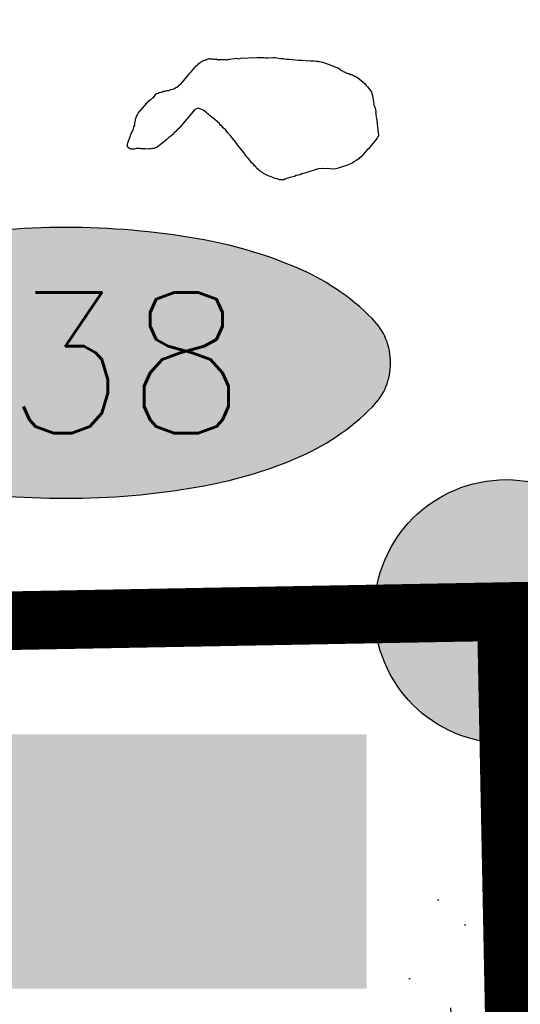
# Model space of a CAD drawing. Header units: feet. Extents: x 30669 to 99318, y 4696 to 26220.
# Tile 67 of 128: x 82530 to 82701, y 17276 to 17612. Entities that reach past the tile are written whole.
import ezdxf
from ezdxf.enums import TextEntityAlignment as Align

# ---------------------------------------------------------------- set-up
doc = ezdxf.new("R2010")
doc.units = ezdxf.units.FT
doc.header["$LTSCALE"] = 600
doc.header["$MEASUREMENT"] = 0
doc.linetypes.add('2_DASH2', pattern=[1.2500000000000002, 1, -0.05, 0.05, -0.05, 0.05, -0.05])
doc.linetypes.add('AERO102', pattern=[0.39999999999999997, 0.2, -0.05, 0, -0.05, 0, -0.05, 0, -0.05])
doc.layers.get('0').update_dxf_attribs({"linetype": 'CONTINUOUS'})
for name, color, linetype in [('ELIST-H', 2, 'CONTINUOUS'), ('ELRP-AirportBoundary', 4, '2_DASH2'), ('ELTWR', 2, 'CONTINUOUS'), ('EMASK', 155, 'CONTINUOUS'), ('ESRGOV', 2, 'CONTINUOUS')]:
    doc.layers.add(name, color=color, linetype=linetype)
doc.styles.add('L80', font='simplex', dxfattribs={"height": 48})

# ---------------------------------------------------------------- blocks, each defined once
blk = doc.blocks.new('Ovalid')
at = {"layer": 'EMASK'}
h = blk.add_hatch(color=256, dxfattribs=at)
edge = h.paths.add_edge_path()
edge.add_arc((0.1493179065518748, 0), 0.0354820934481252, 0, 44.83083950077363)
edge.add_arc((0.0787616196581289, -0.0701408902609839), 0.1349704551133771, 44.83083950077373, 67.38013505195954)
edge.add_arc((0.0313269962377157, -0.1839839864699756), 0.2583004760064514, 67.38013505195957, 80.20784530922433)
edge.add_arc((-1e-16, -0.3654961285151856), 0.4424961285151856, 80.2078453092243, 89.99999999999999)
edge.add_arc((-1e-16, -0.365496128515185), 0.4424961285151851, 89.99999999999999, 99.79215469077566)
edge.add_arc((-0.0313269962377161, -0.1839839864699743), 0.25830047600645, 99.79215469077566, 112.6198649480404)
edge.add_arc((-0.0787616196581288, -0.0701408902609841), 0.1349704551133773, 112.6198649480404, 135.1691604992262)
edge.add_arc((-0.1493179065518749, 0), 0.0354820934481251, 135.1691604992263, 180.0000000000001)
edge.add_arc((-0.1493179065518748, 0), 0.0354820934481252, 180, 224.8308395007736)
edge.add_arc((-0.0787616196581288, 0.0701408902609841), 0.1349704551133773, 224.8308395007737, 247.3801350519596)
edge.add_arc((-0.0313269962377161, 0.1839839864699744), 0.2583004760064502, 247.3801350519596, 260.2078453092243)
edge.add_arc((1e-16, 0.3654961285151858), 0.4424961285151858, 260.2078453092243, 270)
edge.add_arc((1e-16, 0.3654961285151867), 0.4424961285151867, 270, 279.7921546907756)
edge.add_arc((0.0313269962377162, 0.1839839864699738), 0.2583004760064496, 279.7921546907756, 292.6198649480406)
edge.add_arc((0.0787616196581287, 0.0701408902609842), 0.1349704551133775, 292.6198649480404, 315.1691604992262)
edge.add_arc((0.1493179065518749, -1e-16), 0.0354820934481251, 315.1691604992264, 360.0000000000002)
blk.add_lwpolyline([(0.1848, 0, 0.1981451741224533), (0.1744815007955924, 0.0250154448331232, 0.0987085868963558), (0.130673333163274, 0.0544472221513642, 0.0560299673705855), (0.0752573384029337, 0.070553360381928, 0.0427523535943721), (0, 0.077, 0.0427523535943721), (-0.0752573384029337, 0.070553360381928, 0.0560299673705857), (-0.1306733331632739, 0.0544472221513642, 0.0987085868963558), (-0.1744815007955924, 0.0250154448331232, 0.1981451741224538), (-0.1848, 0, 0.1981451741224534), (-0.1744815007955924, -0.0250154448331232, 0.0987085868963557), (-0.130673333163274, -0.0544472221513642, 0.0560299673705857), (-0.0752573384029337, -0.070553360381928, 0.0427523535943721), (0, -0.077, 0.042752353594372), (0.0752573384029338, -0.070553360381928, 0.0560299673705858), (0.1306733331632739, -0.0544472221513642, 0.0987085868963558), (0.1744815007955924, -0.0250154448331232, 0.1981451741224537)], format="xyb", close=True)
at = {"style": 'L80'}
blk.add_attdef('ID', text='', height=0.08, dxfattribs=at).set_placement((0, 0), align=Align.MIDDLE)
blk = doc.blocks.new('FND-GOVT PRI MON')
at = {"layer": 'EMASK', "linetype": 'ByBlock'}
h = blk.add_hatch(color=256, dxfattribs=at)
edge = h.paths.add_edge_path()
edge.add_ellipse((0, 0), major_axis=(0.0530330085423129, 0.0530330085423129), ratio=0.9999999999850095, start_angle=314.9999999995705, end_angle=674.9999999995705)
at = {"layer": 'ESRGOV', "linetype": 'ByBlock'}
h = blk.add_hatch(color=256, dxfattribs=at)
edge = h.paths.add_edge_path()
edge.add_ellipse((0, 0), major_axis=(0.05303300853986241, 0.05303300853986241), ratio=0.9999999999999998, start_angle=380.02503467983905, end_angle=429.974965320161, ccw=False)
edge.add_ellipse((0.1049999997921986, 0), major_axis=(-0.07071067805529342, 0.07071067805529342), ratio=0.9999999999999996, start_angle=2.166571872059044, end_angle=87.83342812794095)
edge.add_ellipse((0, 0), major_axis=(0.05303300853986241, 0.05303300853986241), ratio=0.9999999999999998, start_angle=200.025034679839, end_angle=249.974965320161, ccw=False)
edge.add_ellipse((-0.1049999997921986, 0), major_axis=(-0.07071067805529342, 0.07071067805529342), ratio=0.9999999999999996, start_angle=182.166571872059, end_angle=267.8334281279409)
h = blk.add_hatch(color=256, dxfattribs=at)
edge = h.paths.add_edge_path()
edge.add_ellipse((0, 0), major_axis=(-0.0530330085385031, 0.0530330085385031), ratio=1, start_angle=20.025034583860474, end_angle=69.97496541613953, ccw=False)
edge.add_ellipse((0, 0.1050000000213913), major_axis=(0.0707106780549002, 0.0707106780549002), ratio=1, start_angle=182.1665719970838, end_angle=267.8334280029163)
edge.add_ellipse((0, 0), major_axis=(-0.0530330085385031, 0.0530330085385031), ratio=1, start_angle=200.0250345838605, end_angle=249.97496541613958, ccw=False)
edge.add_ellipse((0, -0.1050000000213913), major_axis=(0.0707106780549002, 0.0707106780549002), ratio=1, start_angle=2.166571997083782, end_angle=87.83342800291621)
blk.add_circle((0, 0), 0.0749999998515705, dxfattribs=at)

msp = doc.modelspace()

# ---------------------------------------------------------------- hatches: boundary and pattern name
at = {"layer": 'ELIST-H'}
h = msp.add_hatch(color=256, dxfattribs=at)
h.paths.add_polyline_path([(80251.69420450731, 22785.74721465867), (80269.83317439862, 22785.74612191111), (80269.83311504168, 22779.3021328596), (80251.69414591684, 22779.30222560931)])
h.paths.add_polyline_path([(80004.3493717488, 21959.16498420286), (80011.39245175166, 21965.56637325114), (80017.59667487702, 21958.74014171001), (80010.55359487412, 21952.33875266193)])
h.paths.add_polyline_path([(79978.57647696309, 23122.50423922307), (79967.56390761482, 23102.40283011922), (79976.98284833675, 23097.24206047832), (79987.99641768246, 23117.34347034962)])
h.paths.add_polyline_path([(80152.56760647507, 22986.30287157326), (80150.98668339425, 22970.55468633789), (80160.76941999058, 22969.5721884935), (80162.35034307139, 22985.32037372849)])
h.paths.add_polyline_path([(80133.40093055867, 22941.57725268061), (80131.60744433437, 22921.34691211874), (80142.67817797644, 22920.3654017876), (80144.47166419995, 22940.59574234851)])
h.paths.add_polyline_path([(80136.988030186, 22967.52495866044), (80135.06604853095, 22945.33252292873), (80144.5456616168, 22944.51179240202), (80146.46764327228, 22966.70422813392)])
h.paths.add_polyline_path([(80343.71108123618, 22815.70171341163), (80443.49473908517, 22817.23021549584), (80443.92320122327, 22789.23659175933), (80438.5802732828, 22789.15449544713), (80438.77603374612, 22776.42366725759), (80421.9822601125, 22776.1657918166), (80421.7696524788, 22790.00160520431), (80344.12369926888, 22788.80907564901)])
h.paths.add_polyline_path([(80149.09660128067, 22806.32651738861), (80148.58274826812, 22783.96316156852), (80158.24190168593, 22783.74156767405), (80158.75475470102, 22806.10492272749)])
h.paths.add_polyline_path([(80173.03669315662, 22785.28490829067), (80249.17614204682, 22785.8342838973), (80248.96018971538, 22815.77106725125), (80172.8207408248, 22815.22169164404)])
h.paths.add_polyline_path([(79872.22236064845, 22585.52861304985), (79874.90902975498, 22565.08570781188), (79886.79881102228, 22566.64882110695), (79884.11114191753, 22587.09172557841)])
h.paths.add_polyline_path([(79999.84852315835, 22809.36908285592), (80074.19479697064, 22811.45508100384), (80075.10156404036, 22779.14983134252), (80000.75529099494, 22777.06283319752)])
h.paths.add_polyline_path([(79547.31152591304, 23723.36956082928), (79606.42171956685, 23720.3768860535), (79609.22033203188, 23775.65593745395), (79582.42033775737, 23777.01238743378), (79581.56037063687, 23760.0157570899), (79549.24917202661, 23761.65098112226)])
h.paths.add_polyline_path([(79881.69317777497, 23090.50301284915), (79833.8915635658, 23077.06338601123), (79844.5255435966, 23039.24160367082), (79858.70846187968, 23043.22947099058), (79862.69632919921, 23029.0465527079), (79881.60621998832, 23034.3640419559), (79874.93002837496, 23058.10588277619), (79889.63983197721, 23062.24215380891)])
h.paths.add_polyline_path([(79708.45227486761, 22977.28938122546), (79726.37602566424, 22961.92314968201), (79733.5466003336, 22970.28763313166), (79715.62185030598, 22985.65286391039)])
h.paths.add_polyline_path([(79717.23916956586, 22917.41022034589), (79716.97833802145, 22866.32410752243), (79677.37525022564, 22866.52674326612), (79677.49608518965, 22890.21879549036), (79681.85109513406, 22890.19613453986), (79681.99308940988, 22917.59319666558)])
h.paths.add_polyline_path([(79727.4320066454, 22821.08319959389), (79748.1302444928, 22816.81407633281), (79744.54059568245, 22799.40835382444), (79723.84235860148, 22803.67647708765)])
h.paths.add_polyline_path([(79610.57601141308, 22805.68563171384), (79627.47721031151, 22814.51857488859), (79633.70433514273, 22802.6033695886), (79616.80313624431, 22793.77042641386)])
h.paths.add_polyline_path([(79625.63920438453, 22776.7062301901), (79606.4271359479, 22699.88563125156), (79574.67510198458, 22707.82627324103), (79593.88617042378, 22784.64687141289)])
h.paths.add_polyline_path([(79120.33809042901, 22412.78043386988), (79112.90899612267, 22375.09580223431), (79153.57507327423, 22367.07899482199), (79158.21003895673, 22390.590508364), (79160.90344143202, 22390.05957431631), (79163.69757005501, 22404.23269240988)])
h.paths.add_polyline_path([(79525.24179494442, 21998.80758209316), (79529.08226008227, 21985.14954990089), (79537.80236548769, 21987.60123147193), (79533.96290034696, 22001.25926443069)])
h.paths.add_polyline_path([(79581.49274268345, 22003.96770120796), (79601.5516014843, 22008.02007353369), (79605.67122973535, 21987.62726686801), (79585.61237093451, 21983.57489454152)])
h.paths.add_polyline_path([(79541.58671540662, 21985.83213597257), (79575.21775555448, 21994.83490572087), (79581.139706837, 21972.7124838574), (79547.50866668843, 21963.7097141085)])
h.paths.add_polyline_path([(79364.85496471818, 22001.55160792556), (79351.11120732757, 21984.31009992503), (79360.65402312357, 21976.70342943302), (79374.39778051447, 21993.94493743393)])
h.paths.add_polyline_path([(79307.23896894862, 22006.89142430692), (79303.56745679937, 21989.30763933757), (79321.55530601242, 21985.55143713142), (79325.22681816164, 22003.13522210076)])
h.paths.add_polyline_path([(79123.80094995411, 21935.58890299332), (79147.99737597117, 21907.58950229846), (79140.62127526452, 21901.21585787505), (79116.4268484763, 21929.21626010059)])
h.paths.add_polyline_path([(79216.02470692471, 21875.70371363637), (79248.28632728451, 21822.6515393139), (79235.96509279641, 21815.15910533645), (79203.70447243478, 21868.21128042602)])
h.paths.add_polyline_path([(79415.61786002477, 21685.93906658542), (79395.98481789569, 21669.0820425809), (79403.54555675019, 21660.27585446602), (79423.17859887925, 21677.13287847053)])
h.paths.add_polyline_path([(79645.60316710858, 21554.59862169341), (79633.90901091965, 21547.0026686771), (79639.79995448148, 21537.93320077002), (79651.49410990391, 21545.5301537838)])
h.paths.add_polyline_path([(79585.46714254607, 21527.37456151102), (79566.73034391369, 21520.63220740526), (79572.9455767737, 21503.35900212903), (79591.68237540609, 21510.1013562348)])
h.paths.add_polyline_path([(79561.30930050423, 21507.65807319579), (79555.07455177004, 21461.69437139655), (79528.01878392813, 21465.36462132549), (79534.25353266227, 21511.32832312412)])
h.paths.add_polyline_path([(79591.09362864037, 21443.25401888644), (79612.13173879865, 21409.15220710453), (79593.79844154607, 21397.84217015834), (79572.7613306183, 21431.94498270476)])
h.paths.add_polyline_path([(79617.21085004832, 21401.17011490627), (79638.37645487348, 21369.03139752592), (79622.94027539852, 21358.86557986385), (79601.77467057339, 21391.00429724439)])
h.paths.add_polyline_path([(79661.33698347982, 21364.37800943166), (79620.83334585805, 21343.12699132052), (79630.34022133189, 21325.00831120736), (79670.84285818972, 21346.26032854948)])
h.paths.add_polyline_path([(79657.66140995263, 21296.00730799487), (79684.20454001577, 21259.25872145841), (79663.32313908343, 21244.17673730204), (79636.78100901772, 21280.92532460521)])
h.paths.add_polyline_path([(79701.82843850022, 21233.26627814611), (79728.67076415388, 21196.26192144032), (79707.27569944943, 21180.74254420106), (79680.43337379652, 21217.74690090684)])
h.paths.add_polyline_path([(79792.65603103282, 21322.28676429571), (79821.92903722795, 21260.91231278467), (79832.06131463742, 21265.74507301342), (79826.88901006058, 21276.58808887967), (79829.86091835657, 21278.00536504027), (79808.60678359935, 21322.57399333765), (79804.21839531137, 21320.48163230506), (79801.37482844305, 21326.44444195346)])
h.paths.add_polyline_path([(79815.056876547, 21255.92005237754), (79830.54776053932, 21228.64697585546), (79841.74986320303, 21235.00955371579), (79826.2589792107, 21262.28263023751)])
h.paths.add_polyline_path([(79773.57136374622, 21229.2912906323), (79747.27928805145, 21204.66717436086), (79727.61522316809, 21225.66406198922), (79753.90829962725, 21250.28717902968)])
h.paths.add_polyline_path([(79747.06297467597, 21171.16506566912), (79771.6440095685, 21134.54497456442), (79750.98967426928, 21120.68116242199), (79726.40863937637, 21157.30125352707)])
h.paths.add_polyline_path([(79792.12737236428, 21104.02773133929), (79821.27363259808, 21069.71213648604), (79802.0491847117, 21053.38342485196), (79772.90292447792, 21087.69901970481)])
h.paths.add_polyline_path([(79839.58099227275, 21045.72521376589), (79868.30156224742, 21009.70229544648), (79847.79213417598, 20993.3505986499), (79819.07156420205, 21029.37351696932)])
h.paths.add_polyline_path([(79891.51633148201, 20979.95314509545), (79916.43742495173, 20949.7773037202), (79897.98414112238, 20934.53718148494), (79873.06304688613, 20964.71402285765)])
h.paths.add_polyline_path([(79945.15865088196, 20924.63736733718), (79967.64731510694, 20889.80966894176), (79946.81266510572, 20876.35671785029), (79924.32400088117, 20911.18441624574)])
h.paths.add_polyline_path([(80013.09366572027, 20803.16866073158), (80020.43363017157, 20787.54731497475), (80029.86821509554, 20791.98054096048), (80027.44927288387, 20797.12767756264), (80037.46764562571, 20801.83635067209), (80032.67583623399, 20812.03265936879), (80024.68772816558, 20808.2785412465), (80024.5575153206, 20808.55644093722)])
h.paths.add_polyline_path([(79972.05064882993, 20974.14290112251), (80009.81794505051, 20929.3269339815), (79997.84170320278, 20919.23476894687), (79960.07540621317, 20964.05173685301)])
h.paths.add_polyline_path([(80041.86653181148, 20897.18756064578), (80004.05143841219, 20870.00361397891), (80019.2626361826, 20848.84331259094), (80057.07772958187, 20876.0272592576)])
h.paths.add_polyline_path([(80013.9078078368, 20843.41421627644), (79981.94001054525, 20823.65674009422), (79996.72432616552, 20799.73511612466), (80028.69212422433, 20819.49159230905)])
h.paths.add_polyline_path([(80134.89346669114, 20728.81317218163), (80071.89588583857, 20687.97394125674), (80048.0757541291, 20724.71861553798), (80111.07333498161, 20765.55784646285)])
h.paths.add_polyline_path([(80222.67290207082, 20592.40470589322), (80187.88784826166, 20572.98806912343), (80172.42062993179, 20600.69716304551), (80207.2056837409, 20620.11379981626)])
h.paths.add_polyline_path([(79549.40271701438, 20420.67479883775), (79567.1936933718, 20348.9305616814), (79603.91164976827, 20358.03569801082), (79586.12067341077, 20429.77993516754)])
h.paths.add_polyline_path([(79744.00767108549, 20288.56922893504), (79744.6463949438, 20269.36375141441), (79760.22797124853, 20269.88169701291), (79759.58924739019, 20289.08717453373)])
h.paths.add_polyline_path([(79736.49788006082, 20320.92041594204), (79731.63630134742, 20366.03161157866), (79755.43229473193, 20368.59585172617), (79755.13014328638, 20371.40261527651), (79770.98380812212, 20373.10876745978), (79773.91267109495, 20345.89105947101), (79764.00350576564, 20344.824463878), (79766.23237526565, 20324.12120808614)])
h.paths.add_polyline_path([(79918.14856695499, 20440.91848381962), (79836.16225798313, 20440.19962568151), (79836.43618082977, 20408.99688893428), (79864.79394173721, 20409.2456305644), (79864.86078770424, 20401.62069482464), (79895.92452553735, 20401.8935111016), (79895.85661900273, 20409.59744589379), (79918.4224284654, 20409.79574688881)])
h.paths.add_polyline_path([(79916.57083013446, 20461.44723913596), (79929.33205639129, 20462.42802156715), (79930.18456331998, 20451.33069412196), (79917.42333706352, 20450.34991169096)])
h.paths.add_polyline_path([(79245.39819431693, 20912.44287786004), (79236.47786999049, 20905.06005119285), (79244.02284655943, 20895.94385152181), (79252.94317088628, 20903.32667818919)])
h.paths.add_polyline_path([(79217.44493561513, 20949.3623829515), (79179.58719762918, 20919.10640882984), (79203.53513155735, 20889.14082096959), (79241.39287030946, 20919.3957950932)])
h.paths.add_polyline_path([(78981.13103414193, 20919.76125025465), (78976.04755113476, 20855.18846288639), (79009.47251159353, 20852.55709448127), (79007.81169286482, 20831.45585712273), (79051.41725023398, 20828.02329560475), (79053.5851279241, 20855.56791073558), (79024.55342573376, 20857.85264806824), (79025.93001445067, 20875.34167366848), (79010.40910394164, 20876.56377161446), (79013.60893927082, 20917.20415560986)])
h.paths.add_polyline_path([(78709.36354897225, 21050.12266218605), (78695.57780295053, 21040.69210866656), (78703.44961195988, 21029.18516365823), (78717.2353579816, 21038.61571717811)])
h.paths.add_polyline_path([(78744.27631584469, 21075.13038733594), (78694.98041100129, 21041.2046497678), (78675.55380153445, 21069.43270711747), (78690.55985778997, 21079.76019472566), (78703.01771422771, 21061.65977711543), (78737.305562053, 21085.25902553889)])
h.paths.add_polyline_path([(78515.4915775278, 20729.6635661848), (78490.13829563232, 20700.08917813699), (78482.37120413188, 20706.74721170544), (78487.23684345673, 20712.42393253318), (78476.78099010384, 20721.38590068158), (78498.0359416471, 20746.18315466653), (78505.80503390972, 20739.52412263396), (78505.03572340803, 20738.62653433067)])
h.paths.add_polyline_path([(78503.97240203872, 20774.2636582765), (78517.54349063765, 20761.07508580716), (78510.15333377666, 20753.47043270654), (78496.5822451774, 20766.65900517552)])
h.paths.add_polyline_path([(78496.41974879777, 20799.91382385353), (78529.40856691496, 20770.0791674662), (78522.5064296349, 20762.44788857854), (78489.51861074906, 20792.28354572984)])
h.paths.add_polyline_path([(78070.6900115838, 20134.03055052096), (78112.17421247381, 20138.89334839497), (78115.57444446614, 20109.88900485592), (78074.09024434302, 20105.02520698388)])
h.paths.add_polyline_path([(80270.411147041, 20460.24653254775), (80289.57222755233, 20424.88328378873), (80281.9144223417, 20420.73341958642), (80286.24353991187, 20412.74475237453), (80270.31118621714, 20404.11155167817), (80246.81998813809, 20447.46346688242)])
h.paths.add_polyline_path([(80172.57273579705, 20195.596940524), (80189.90593221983, 20161.27773125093), (80183.33123112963, 20157.95540737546), (80165.99803470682, 20192.27461664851)])
h.paths.add_polyline_path([(79019.16472036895, 20100.14310492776), (79009.23023443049, 20044.93477561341), (79056.49804110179, 20036.42826421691), (79065.7210982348, 20091.76662005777)], flags=17)
h.paths.add_polyline_path([(78920.79270964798, 20087.74535102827), (78913.30309282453, 20048.46227375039), (78937.96990843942, 20043.75897097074), (78945.45952526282, 20083.04204824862)], flags=17)
h.paths.add_polyline_path([(78654.47030650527, 20038.59792651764), (78694.0040052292, 20033.16102523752), (78698.91497309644, 20071.92608161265), (78682.60328761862, 20074.16954232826), (78681.52705505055, 20066.36081633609), (78658.72288072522, 20069.50034206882)], flags=17)
h.paths.add_polyline_path([(78667.08803426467, 20153.03573237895), (78661.9482290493, 20127.88428863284), (78675.71840670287, 20125.07105264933), (78680.65467906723, 20150.38902635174)], flags=17)
h.paths.add_polyline_path([(78669.08991674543, 20181.96647834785), (78698.15952411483, 20161.5417673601), (78687.48311290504, 20146.34293757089), (78658.41350553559, 20166.76764855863)], flags=17)
h.paths.add_polyline_path([(78684.69469424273, 20108.58220287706), (78687.44819757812, 20128.23818869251), (78678.34579835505, 20129.51473325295), (78675.59229501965, 20109.85874743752)], flags=17)
h.paths.add_polyline_path([(78722.15257609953, 20136.24328744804), (78719.56349206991, 20113.64383187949), (78742.10377224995, 20111.06011645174), (78744.69279007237, 20133.66285218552)], flags=17)
h.paths.add_polyline_path([(78719.00568630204, 20188.75270694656), (78730.32581020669, 20204.25002012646), (78716.99009680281, 20213.989430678), (78705.66997289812, 20198.49211749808)], flags=17)
h.paths.add_polyline_path([(78782.17210667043, 20207.40977740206), (78772.65347194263, 20194.6790349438), (78782.53892553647, 20187.28516919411), (78792.05756026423, 20200.01591165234)], flags=17)
h.paths.add_polyline_path([(78784.15817727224, 20187.86258157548), (78775.10268936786, 20175.92218468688), (78785.54344215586, 20168.00464239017), (78794.54476204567, 20180.19005856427)], flags=17)
h.paths.add_polyline_path([(78742.90003052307, 20096.64742581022), (78740.31369700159, 20074.07427777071), (78714.66853253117, 20077.01207463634), (78715.65651312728, 20085.61642422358), (78716.71235928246, 20085.4933494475), (78718.31392616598, 20099.46549427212)], flags=17)
h.paths.add_polyline_path([(83136.4289282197, 21835.38857840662), (83173.27384996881, 21813.23586540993), (83158.89620871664, 21789.32288278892), (83122.05128696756, 21811.47559578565)])
h.paths.add_polyline_path([(83214.86668501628, 21805.53276801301), (83236.6646683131, 21802.89748514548), (83234.51132595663, 21785.08886454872), (83212.71334265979, 21787.72414741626)])
h.paths.add_polyline_path([(82263.61717143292, 22332.64054036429), (82255.01909573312, 22257.11007703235), (82293.08535277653, 22252.77727003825), (82301.6824284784, 22328.30773260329)])
h.paths.add_polyline_path([(82210.51796645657, 22286.07190835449), (82207.90204116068, 22261.19894514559), (82230.81985014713, 22258.78852047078), (82233.435775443, 22283.66148368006)])
h.paths.add_polyline_path([(82135.95110085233, 22158.24295560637), (82133.84224301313, 22085.02246365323), (82097.52650287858, 22086.06861838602), (82099.63536071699, 22159.28911033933)])
h.paths.add_polyline_path([(82776.53718383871, 22178.88206135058), (82774.43749995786, 22160.21448335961), (82757.49206752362, 22162.12048794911), (82759.59175140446, 22180.78806594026)])
h.paths.add_polyline_path([(82846.71135114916, 22156.33490274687), (82804.00960068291, 22163.93015011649), (82801.0493646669, 22147.28890887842), (82780.47959421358, 22150.94813167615), (82777.21467072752, 22132.59565975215), (82797.17235901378, 22129.04496748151), (82795.43285753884, 22119.26865047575), (82837.45951908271, 22111.79088531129), (82838.78978338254, 22119.26889247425), (82844.95561414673, 22118.17162172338), (82847.98854254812, 22135.21391801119), (82843.10688517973, 22136.08217373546)])
h.paths.add_polyline_path([(82471.83347380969, 22190.920422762), (82553.29554805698, 22193.25087621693), (82555.2365560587, 22125.41348013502), (82509.88762843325, 22124.11571307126), (82509.71808993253, 22130.03557298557), (82492.12250598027, 22129.53208321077), (82491.95399124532, 22135.42094396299), (82473.43842933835, 22134.89074888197)])
h.paths.add_polyline_path([(82468.98312932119, 22274.85009419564), (82532.34994124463, 22276.25867548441), (82533.04907012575, 22244.78626520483), (82469.68225743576, 22243.37868391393)])
h.paths.add_polyline_path([(82673.0543141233, 22828.47461219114), (82743.93076687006, 22830.33495039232), (82744.69613294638, 22801.16158697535), (82673.81967943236, 22799.30224877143)])
h.paths.add_polyline_path([(82585.18786485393, 22834.47323425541), (82589.03815099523, 22823.65720474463), (82579.24084160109, 22820.16969904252), (82575.39055545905, 22830.98572855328)])
h.paths.add_polyline_path([(82452.67259739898, 22948.58943936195), (82464.19379902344, 22936.56229325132), (82455.05652481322, 22927.81030258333), (82443.53632241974, 22939.8384494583)])
h.paths.add_polyline_path([(82321.81844128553, 23031.25397171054), (82323.21343682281, 22890.3942815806), (82279.30284499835, 22889.95961582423), (82277.90884945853, 23030.81930672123)])
h.paths.add_polyline_path([(78770.9851636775, 16765.79781145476), (78790.54687849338, 16764.46329552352), (78791.46119274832, 16779.8063624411), (78771.88973383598, 16780.97332511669)])
h.paths.add_polyline_path([(78780.42084009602, 17113.48615191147), (78797.93398604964, 17112.68455025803), (78797.1280089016, 17095.06302643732), (78779.61486294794, 17095.86462809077)])
h.paths.add_polyline_path([(78796.15031631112, 17142.85148893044), (78796.15848459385, 17151.22604579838), (78789.20483513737, 17151.23336028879), (78789.19666685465, 17142.85880342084)])
h.paths.add_polyline_path([(78795.50796961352, 17192.88470414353), (78795.57374673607, 17184.09817059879), (78789.251279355, 17184.04931339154), (78789.18543602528, 17192.8391271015)])
h.paths.add_polyline_path([(78805.05299039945, 17295.02705237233), (78805.95888362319, 17311.92538106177), (78788.80430480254, 17312.84579111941), (78787.8984777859, 17295.94418226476)])
h.paths.add_polyline_path([(78797.80272517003, 17342.5707746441), (78798.03252996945, 17351.50766030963), (78804.72373019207, 17351.33425494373), (78804.49392539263, 17342.39736927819)])
h.paths.add_polyline_path([(78798.35603816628, 17392.05714188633), (78798.2881044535, 17384.04234387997), (78804.93099890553, 17383.98609756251), (78804.99893261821, 17392.00089556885)])
h.paths.add_polyline_path([(78967.41413587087, 17284.83360026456), (78967.37637989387, 17276.46172769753), (78973.4378244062, 17276.43640486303), (78973.47564659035, 17284.80499726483)])
h.paths.add_polyline_path([(78967.32699236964, 17243.9541763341), (78966.6858787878, 17235.2354123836), (78973.79753020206, 17234.71609127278), (78974.34666674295, 17243.43956175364)])
h.paths.add_polyline_path([(78958.42854112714, 17205.37443786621), (78957.63533505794, 17188.58339171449), (78975.07678082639, 17187.75737234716), (78975.48567790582, 17204.56691358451)])
h.paths.add_polyline_path([(78921.83963195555, 17118.24055081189), (78932.33102307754, 17114.6424866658), (78935.16430925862, 17124.98061837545), (78925.31390469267, 17128.3619151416)])
h.paths.add_polyline_path([(79714.93274481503, 18055.82531288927), (79682.76061179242, 18017.79636334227), (79735.10845305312, 17973.50916818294), (79755.30214098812, 17997.76671276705), (79718.22465652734, 18029.13439335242), (79730.01282183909, 18043.06603276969)])
h.paths.add_polyline_path([(80106.14574893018, 16637.86650069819), (80138.46872834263, 16614.44581509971), (80150.99634921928, 16631.7362298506), (80135.8139922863, 16642.73456070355), (80137.51564431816, 16645.08236560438), (80124.02496866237, 16654.85802640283), (80122.44143859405, 16652.67339926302), (80118.78827781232, 16655.31674683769)])
h.paths.add_polyline_path([(80213.77825291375, 17943.89767131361), (80200.37144445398, 17928.22041724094), (80207.08649995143, 17922.47550371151), (80208.47486946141, 17924.24928551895), (80216.21501023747, 17917.62921247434), (80228.15062037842, 17931.73446601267)])
edge = h.paths.add_edge_path(flags=17)
edge.add_line((78780.22770384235, 20205.87088520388), (78783.49001563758, 20210.08147536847))
edge.add_line((78783.49001563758, 20210.08147536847), (78780.2277038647, 20205.87088518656))
edge.add_line((78780.2277038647, 20205.87088518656), (78770.60675192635, 20213.32915668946))
edge.add_line((78770.60675192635, 20213.32915668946), (78773.86933540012, 20217.54009754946))
edge = h.paths.add_edge_path(flags=17)
edge.add_line((78778.73276848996, 20183.20163209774), (78782.05595539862, 20187.64640869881))
edge.add_line((78782.05595539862, 20187.64640869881), (78778.73276865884, 20183.20163197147))
edge.add_line((78778.73276865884, 20183.20163197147), (78769.68695951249, 20189.96598937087))
edge.add_line((78769.68695951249, 20189.96598937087), (78773.01086207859, 20194.41172351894))
h.paths.add_polyline_path([(78778.73276848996, 20183.20163209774), (78782.05595539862, 20187.64640869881)], flags=16)
edge = h.paths.add_edge_path()
edge.add_line((78784.41742378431, 20168.85853657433), (78780.38323328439, 20163.53609119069))
edge.add_line((78780.38323328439, 20163.53609119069), (78771.51876012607, 20170.25816766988))
edge.add_line((78771.51876012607, 20170.25816766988), (78775.55301066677, 20175.58069226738))
edge.add_line((79062.55524367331, 20072.77148821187), (79071.67104753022, 20071.25263251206))
edge.add_line((79071.67104753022, 20071.25263251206), (79064.67847666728, 20029.29203787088))
edge.add_line((79064.67847666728, 20029.29203787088), (79010.46472968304, 20039.04970845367))
edge.add_line((79010.46472968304, 20039.04970845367), (79011.45358263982, 20044.53465260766))
edge.add_line((78937.11975264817, 20043.92107296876), (78936.97173345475, 20043.1383089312))
edge.add_line((78936.97173345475, 20043.1383089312), (78913.79718857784, 20047.55670768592))
edge.add_line((78913.79718857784, 20047.55670768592), (78913.94527491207, 20048.33982678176))
edge.add_line((78655.01055436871, 20042.52377545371), (78649.20002900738, 20043.32192107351))
edge.add_line((78649.20002900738, 20043.32192107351), (78650.56518568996, 20053.23663973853))
edge.add_line((78650.56518568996, 20053.23663973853), (78656.37496272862, 20052.43859690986))
edge.add_line((78780.12276263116, 20227.41150385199), (78772.99546163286, 20218.21758543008))
edge.add_line((78772.99546163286, 20218.21758543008), (78785.92008924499, 20208.19751285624))
edge.add_line((78785.92008924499, 20208.19751285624), (78796.77432746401, 20223.52791048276))
edge.add_line((78796.77432746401, 20223.52791048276), (78791.74489555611, 20227.42702803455))
h.paths.add_polyline_path([(82333.12815177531, 22928.94081748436), (82388.27088242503, 22928.98309565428), (82388.25708177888, 22946.98305436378), (82333.11435112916, 22946.94077619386)], flags=9)

# ---------------------------------------------------------------- linework, layer by layer
at = {"layer": 'ELRP-AirportBoundary', "flags": 128}
msp.add_lwpolyline([(91849.47364807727, 9324.515273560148, 20, 20, 0), (91797.37471854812, 12309.26791453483, 20, 20, 0), (89408.5914, 12257.41713, 20, 20, 0), (88412.24095412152, 12245.80548678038, 20, 20, 0), (88090.62590999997, 12231.58462, 20, 20, 0), (88083.39044, 12561.41736, 20, 20, 0), (88076.15624, 12891.34578, 20, 20, 0), (86754.41553, 12865.12224, 20, 20, 0), (86735.22201884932, 13533.92437262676, 20, 20, 0), (86711.89149, 14843.96522, 20, 20, 0), (86691.50703, 15834.82791, 20, 20, 0), (86684.48015, 16165.10958, 20, 20, 0), (88004.74633, 16190.46948, 20, 20, 0), (87977.22387, 17511.61899, 20, 20, 0), (87957.03438, 18500.62907, 20, 20, 0), (87922.59537, 20143.3893, 20, 20, 0), (85282.77690959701, 20100.80940077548, 20, 20, 0), (85336.80372, 17460.56786, 20, 20, 0), (85362.42431382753, 16139.30002532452, 20, 20, 0), (82722.73868, 16087.20805, 20, 20, 0), (82696.37231352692, 17410.4854671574, 20, 20, 0), (81374.72326000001, 17386.09658, 20, 20, 0), (81348.46332000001, 18703.25113, 20, 20, 0), (80026.37145, 18680.71674, 20, 20, 0), (80000, 20000, 20, 20, 0), (78680.20736, 19973.56384, 20, 20, 0), (78706.74188767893, 18654.1947907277, 20, 20, 0), (78720.26853, 17994.40899, 20, 20, 0), (78733.39912999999, 17334.73914, 20, 20, 0), (78753.09862285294, 16345.32013449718, 20, 20, 0), (78760.12257, 16015.06566, 20, 20, 0), (78764.34413, 15807.06131, 20, 20, 0), (80083.60183, 15833.16918, 20, 20, 0), (80589.9038, 15843.039, 20, 20, 0), (81458.272, 15859.7245, 20, 20, 0), (81623.87609, 15863.67863, 20, 20, 0), (81568.3132, 15618.03477, 20, 20, 0), (81557.77024441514, 15538.70351779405, 20, 20, 0), (81568.1958061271, 15458.32885781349, 20, 20, 0), (81597.09640048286, 15382.60875513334, 20, 20, 0), (81662.38422223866, 15310.6669534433, 20, 20, 0), (81737.87556815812, 15249.51494779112, 20, 20, 0), (81822.93173999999, 15198.64022, 20, 20, 0), (81822.93173999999, 15198.64022, 20, 20, 0), (82247.09524999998, 14992.92879, 20, 20, 0), (82473.10533021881, 14885.53999908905, 20, 20, 0), (82297.13442225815, 14523.69304687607, 20, 20, 0), (82701.93206, 14327.16921, 20, 20, 0), (82505.74318, 13921.84314, 20, 20, 0), (82099.68136, 14118.85568, 20, 20, 0), (81949.26001, 13810.59084, 0, 0, 0)], format="xyseb", dxfattribs=at)
at = {"layer": 'ELTWR', "elevation": -54.68164916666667}
for points in [[(82580.54199128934, 17571.54265124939), (82577.30000672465, 17568.92117007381), (82576.65222135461, 17568.64267388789), (82576.10734374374, 17568.48425639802), (82575.66337313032, 17568.44691606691), (82575.11749475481, 17568.28949780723), (82574.77543190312, 17568.37223540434), (82574.45153921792, 17568.23298731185), (82574.10947636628, 17568.31572490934), (82573.44352082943, 17568.25921441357), (82573.10145797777, 17568.34195201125), (82572.65748736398, 17568.30461167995), (82572.31542451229, 17568.38734927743), (82571.87145466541, 17568.34900894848), (82571.52939181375, 17568.43174654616), (82570.96534327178, 17568.49631397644), (82570.07740281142, 17568.42063331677), (82569.53152443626, 17568.26321505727), (82569.08755458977, 17568.22487472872), (82568.64358397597, 17568.18753439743), (82568.3015211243, 17568.27027199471), (82568.18144319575, 17568.37217975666), (82567.83938034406, 17568.45491735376), (82567.1169143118, 17569.06436239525), (82567.09774414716, 17569.28634731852), (82567.19965190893, 17569.40642524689), (82567.16231157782, 17569.85039586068), (82567.22587901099, 17570.4144436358), (82567.51143136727, 17570.99766157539), (82568.04619651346, 17572.60706883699), (82568.41448570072, 17573.53334962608), (82568.9038535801, 17574.35672342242), (82569.17123576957, 17575.16192705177), (82569.33671096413, 17575.84605275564), (82569.6222633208, 17576.42927069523), (82569.68583075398, 17576.99331847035), (82569.64849042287, 17577.43728908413), (82569.83313501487, 17577.90042986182), (82569.89670244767, 17578.46447763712), (82570.26499240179, 17579.38975842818), (82570.55154475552, 17579.97297713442), (82570.8370971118, 17580.55619507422), (82574.4937688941, 17584.88899127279), (82575.14055426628, 17585.167486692), (82575.44527678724, 17585.52871970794), (82575.87007723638, 17585.78804496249), (82577.08896731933, 17587.23297702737), (82577.63484569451, 17587.39039528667), (82577.95773838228, 17587.52964261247), (82578.50361599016, 17587.68806086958), (82578.94758660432, 17587.72540120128), (82579.37238705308, 17587.98472645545), (82580.03834258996, 17588.0412369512), (82580.58422019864, 17588.19965520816), (82581.24917573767, 17588.25616493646), (82581.8969618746, 17588.53366112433), (82582.44183948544, 17588.69207861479), (82582.98771709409, 17588.85049687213), (82583.83731799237, 17589.36914738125), (82584.38319560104, 17589.52756563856), (82584.89073364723, 17590.12895374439), (82585.31553409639, 17590.38827899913), (82588.46466783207, 17594.11968709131), (82588.87029735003, 17594.60199726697), (82590.59772547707, 17596.64831820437), (82591.02252592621, 17596.90764345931), (82591.53006397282, 17597.50903156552), (82591.95486442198, 17597.76835681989), (82592.15867917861, 17598.00951267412), (82592.48157186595, 17598.14876000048), (82592.90737231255, 17598.40808602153), (82593.2302650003, 17598.54733334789), (82593.45224992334, 17598.56650351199), (82593.7761426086, 17598.70575160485), (82593.99812829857, 17598.72392177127), (82594.64491367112, 17599.00241719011), (82594.86689859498, 17599.02158735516), (82594.96880635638, 17599.14166528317), (82595.08888428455, 17599.03975752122), (82595.1907912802, 17599.16083544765), (82595.31086920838, 17599.05892768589), (82595.53285413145, 17599.07809784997), (82595.65293206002, 17598.97619008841), (82595.75483982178, 17599.09626801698), (82595.87491698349, 17598.99536025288), (82596.3188875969, 17599.03270058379), (82596.43896552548, 17598.93079282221), (82596.54087252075, 17599.05187074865), (82596.66095044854, 17598.9499629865), (82596.88293537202, 17598.96913315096), (82597.00301330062, 17598.86722538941), (82597.10492106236, 17598.9873033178), (82597.22499822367, 17598.88639555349), (82597.32690598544, 17599.00647348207), (82597.44698391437, 17598.90456572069), (82597.66896883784, 17598.92373588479), (82597.79004676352, 17598.82182888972), (82598.01203168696, 17598.84099905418), (82598.13210961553, 17598.73909129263), (82598.35409453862, 17598.75826145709), (82598.45600230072, 17598.87833938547)], [(82598.45600230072, 17598.87833938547), (82600.69402476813, 17598.84405534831), (82601.03608761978, 17598.76131775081), (82601.35998030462, 17598.90056584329), (82601.70204315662, 17598.81782824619), (82602.02493584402, 17598.95707557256), (82602.69089138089, 17599.01358606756), (82603.80081753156, 17599.10743689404), (82604.34669513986, 17599.26585515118), (82605.03082084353, 17599.1003799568), (82605.79868414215, 17599.27696838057), (82606.46363968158, 17599.33347810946), (82607.25067314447, 17599.28808160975), (82609.46952468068, 17599.47678249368), (82610.0335732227, 17599.41221506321), (82611.36548429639, 17599.52523605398), (82611.92953207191, 17599.46166862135), (82612.59548760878, 17599.51817911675), (82613.15953615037, 17599.45361168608), (82613.82549168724, 17599.51012218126), (82614.38953946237, 17599.44655474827), (82615.17557292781, 17599.40115748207), (82616.72946969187, 17599.53234863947), (82617.51550239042, 17599.48795137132), (82619.3287244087, 17599.19434207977), (82620.3367427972, 17599.16811497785), (82621.3639313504, 17598.9199029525), (82622.3719505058, 17598.89267585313), (82623.50004605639, 17598.76554098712), (82624.50906444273, 17598.73931465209), (82625.41517583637, 17598.59200962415), (82626.20120930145, 17598.54661235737), (82626.86716483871, 17598.60312285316), (82628.56030892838, 17598.41142132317), (82629.00427954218, 17598.44876165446), (82629.56832731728, 17598.38519422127), (82630.01229793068, 17598.42253455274), (82630.35436078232, 17598.33979695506), (82630.79833062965, 17598.37813728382), (82631.48245709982, 17598.2116620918), (82631.92642694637, 17598.25000241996), (82632.26848979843, 17598.16726482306), (82632.83353833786, 17598.10269815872), (82633.51766404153, 17597.93722296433), (82633.98080405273, 17597.75357836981), (82634.66492975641, 17597.58810317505), (82636.5154921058, 17596.85052327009), (82637.54268065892, 17596.60231124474), (82637.90391367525, 17596.29758872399), (82638.58803937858, 17596.13211352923), (82638.82919523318, 17595.92829877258), (82638.94927239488, 17595.82739100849), (82639.05118015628, 17595.94746893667), (82640.1348792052, 17595.03330137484), (82640.47694205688, 17594.95056377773), (82640.71709714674, 17594.74774825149), (82641.06015999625, 17594.66501142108), (82641.18023792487, 17594.56310365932), (82641.54147094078, 17594.25838113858), (82641.64337870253, 17594.37845906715), (82642.003611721, 17594.07373577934), (82642.10551871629, 17594.19481370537), (82642.34667457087, 17593.99099894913), (82642.56865949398, 17594.01016911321), (82642.68873742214, 17593.90826135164), (82642.91072234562, 17593.92743151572), (82643.15087743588, 17593.72461599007), (82643.37286312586, 17593.74278615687), (82643.71592597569, 17593.66004932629), (82643.95608106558, 17593.45723380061), (82644.29814391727, 17593.37449620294), (82644.53929900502, 17593.17168144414), (82644.88136185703, 17593.08894384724), (82645.12251771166, 17592.88512909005), (82645.4645805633, 17592.80239149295), (82648.23336676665, 17590.46651832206), (82648.61276994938, 17589.93981011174), (82649.09508012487, 17589.53418059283), (82650.095042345, 17588.27694941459), (82650.37353776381, 17587.6301640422), (82650.84779177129, 17585.99353044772), (82650.94164183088, 17584.8846042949), (82651.08088992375, 17584.56071161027), (82651.17474075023, 17583.4507854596), (82651.19391091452, 17583.22880053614), (82651.43406600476, 17583.02598501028), (82651.33315824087, 17582.90590784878), (82651.57331409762, 17582.70209232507), (82651.59248349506, 17582.48110739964), (82651.71256142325, 17582.37919963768), (82651.84475257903, 17580.82530364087), (82651.74284481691, 17580.7052257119), (82651.86292274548, 17580.60331795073), (82651.93860340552, 17579.71537749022), (82652.05868056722, 17579.61446972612), (82651.95677357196, 17579.49339180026), (82652.07785073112, 17579.39248480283), (82651.97594296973, 17579.27240687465), (82652.09602089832, 17579.17049911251), (82651.99511313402, 17579.050421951), (82652.11519106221, 17578.94851418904)], [(82652.11519106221, 17578.94851418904), (82652.66818202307, 17573.74194705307), (82652.82559951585, 17573.19706867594), (82652.74286191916, 17572.8550058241), (82652.76203208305, 17572.63302090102), (82652.45730956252, 17572.27178788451), (82652.37457273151, 17571.92872503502), (82651.35849664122, 17570.72594805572), (82649.3273459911, 17568.31839486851), (82648.90254630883, 17568.05806961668), (82646.87139489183, 17565.65151642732), (82646.3446874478, 17565.27111324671), (82646.03996492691, 17564.9098802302), (82645.18936403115, 17564.3912289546), (82644.33976389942, 17563.87157844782), (82643.81305568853, 17563.49217526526), (82643.38825523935, 17563.2328500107), (82642.74046986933, 17562.95435382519), (82642.19559225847, 17562.79593633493), (82641.54880688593, 17562.5174409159), (82640.7809435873, 17562.34085249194), (82639.04340222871, 17561.74652132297), (82638.27553893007, 17561.56993289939), (82636.94462785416, 17561.45691267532), (82636.15759439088, 17561.50230917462), (82635.25148376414, 17561.6486142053), (82634.36354253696, 17561.57393354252), (82633.57750983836, 17561.61833081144), (82632.24559799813, 17561.50630981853), (82631.15484201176, 17561.19047406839), (82630.50805663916, 17560.91197864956), (82629.41730065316, 17560.59614289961), (82628.64943812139, 17560.41855447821), (82628.00265274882, 17560.14005905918), (82627.23578944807, 17559.9634714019), (82626.68991107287, 17559.80605314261), (82626.04312570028, 17559.52755772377), (82625.497248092, 17559.36913946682), (82624.73038479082, 17559.19255180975), (82624.0825994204, 17558.91405562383), (82622.54787282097, 17558.56087954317), (82621.90108744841, 17558.28238412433), (82620.81033146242, 17557.96654837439), (82620.38553101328, 17557.70722311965), (82620.04346816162, 17557.78996071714), (82619.5994983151, 17557.75162038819), (82619.03444977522, 17557.81618705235), (82618.23024614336, 17558.08357000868), (82617.54512044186, 17558.24904443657), (82616.73991757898, 17558.51542662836), (82616.15769887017, 17558.80197974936), (82615.47257316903, 17558.96745417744), (82614.88935522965, 17559.25300653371), (82614.42721444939, 17559.43765189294), (82614.06598143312, 17559.7423744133), (82613.60284142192, 17559.92601900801), (82613.24160840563, 17560.23074152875), (82612.65938969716, 17560.51729464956), (82611.21445763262, 17561.73618473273), (82610.95513237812, 17562.16098518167), (82610.47382220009, 17562.56661546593), (82610.09341901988, 17563.09332291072), (82609.49203014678, 17563.6018609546), (82609.1116269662, 17564.12856839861), (82608.35182136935, 17565.18098405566), (82607.87051042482, 17565.58761433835), (82607.37002931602, 17566.21622954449), (82606.85137880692, 17567.06583044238), (82604.98870323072, 17569.25539858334), (82604.4700527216, 17570.10499948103), (82603.84949368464, 17570.83552244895), (82602.84853223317, 17572.09175286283), (82602.4691290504, 17572.6184610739), (82602.1078960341, 17572.92318359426), (82601.84857077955, 17573.34798404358), (82601.36625983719, 17573.75461355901), (82601.10693458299, 17574.17941400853), (82600.72753139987, 17574.70612221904), (82599.76391027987, 17575.5183820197), (82599.38450709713, 17576.04509023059), (82598.90319615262, 17576.45172051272), (82598.52279297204, 17576.9784279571), (82596.23631771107, 17578.90767161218), (82595.75400676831, 17579.31430112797), (82593.10629849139, 17581.54826730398), (82592.76423563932, 17581.63100490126), (82592.1810169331, 17581.91755725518), (82591.83895408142, 17582.00029485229), (82591.37581407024, 17582.18393944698), (82590.93184345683, 17582.14659911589), (82590.60895076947, 17582.00735179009), (82590.50704300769, 17581.88727386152), (82590.1831503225, 17581.74802576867), (82584.80005117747, 17575.36790940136), (82584.27334296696, 17574.98850621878), (82583.76580568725, 17574.38611811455), (82583.13818971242, 17573.8866377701), (82582.62965243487, 17573.28424889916), (82581.9001294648, 17572.66369062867), (82581.27151425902, 17572.16320951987), (82580.54199128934, 17571.54265124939)]]:
    msp.add_lwpolyline(points, dxfattribs=at)
at = {"layer": 'ELTWR', "linetype": 'AERO102', "elevation": -54.68164916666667, "flags": 128}
msp.add_lwpolyline([(82781.45167557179, 17403.95808306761), (82781.38427650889, 17403.89052644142), (82771.00921350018, 17398.14850360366), (82762.8427260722, 17390.44934289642), (82754.65160376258, 17383.64553488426), (82742.93782703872, 17382.93656674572), (82728.1362008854, 17379.13644723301), (82713.87718975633, 17369.58824466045), (82703.36324226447, 17360.64723603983), (82694.18868802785, 17347.61497738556), (82691.79381954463, 17335.55306191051), (82684.72020661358, 17325.08340204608), (82673.89859946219, 17313.17626918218), (82664.00628490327, 17300.09998967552), (82662.64441528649, 17288.72178765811), (82665.78850175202, 17273.90692007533), (82661.51059284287, 17256.6156616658), (82650.21333564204, 17258.03166910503), (82638.4154122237, 17267.18191475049), (82624.37955390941, 17268.85110716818), (82612.54416694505, 17263.76216134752), (82602.07854204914, 17266.73397876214), (82591.32265034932, 17268.47921882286), (82580.2131242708, 17264.33358878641), (82565.0095590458, 17252.97133989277), (82546.15860470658, 17244.6168017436), (82530.80567723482, 17238.86618728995), (82515.14627493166, 17231.55395517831), (82500.7059500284, 17225.13592694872), (82489.77614616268, 17212.24872276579), (82483.64118647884, 17197.87005138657), (82481.24706007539, 17182.84495497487), (82473.79463334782, 17172.12153648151), (82451.89201361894, 17160.83408937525), (82441.00420298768, 17156.10882718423), (82432.66601131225, 17155.29079107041), (82425.81354535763, 17158.73916149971), (82415.83177998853, 17168.30343732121), (82403.37721385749, 17180.39706214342), (82391.98298647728, 17187.91798674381), (82384.24214610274, 17186.93152503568), (82376.15441650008, 17182.97158426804), (82360.95069708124, 17177.79496271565), (82345.35280165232, 17176.70241753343), (82333.9660690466, 17171.65862390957), (82324.88232923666, 17160.30504556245), (82321.38276277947, 17145.74658058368), (82325.6590195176, 17128.16528849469), (82329.05324543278, 17116.23990962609), (82337.50315616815, 17105.67010874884), (82349.49894191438, 17097.93490244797), (82360.36059446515, 17094.36400070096), (82374.51013088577, 17096.3297250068), (82393.56595278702, 17106.89028577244), (82400.53268473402, 17110.2992784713), (82420.30358524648, 17126.56439616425), (82435.65354763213, 17138.80247936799), (82451.43253643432, 17142.95375771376), (82466.17738079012, 17139.81235532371), (82477.46998817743, 17134.07451646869), (82481.47022839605, 17128.37981491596), (82482.42395681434, 17117.05819564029), (82482.75529598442, 17106.49516687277), (82485.35997081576, 17094.99357284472), (82496.35934480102, 17087.03808328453), (82508.22838462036, 17087.85847481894), (82509.48480544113, 17092.59278927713), (82498.73725950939, 17097.82643395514), (82492.80919264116, 17100.6732587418), (82487.76977451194, 17112.16836921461), (82487.757382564, 17121.39898300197), (82492.56389602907, 17131.3601918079), (82499.03880073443, 17136.5378312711), (82500.29210981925, 17141.42631349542), (82492.36017922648, 17147.14338400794), (82480.84550314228, 17150.38936242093), (82475.51858941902, 17156.29355439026), (82480.13627492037, 17164.22954691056), (82489.68281736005, 17168.26159200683), (82500.69424945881, 17165.72410491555), (82507.7012109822, 17167.62770039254), (82506.59913520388, 17178.3326846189), (82500.96339122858, 17186.20610707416), (82494.92248301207, 17195.13127666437), (82499.43399187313, 17205.72642387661), (82511.66181060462, 17214.78406296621), (82526.44090088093, 17221.9768002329), (82543.76423094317, 17230.57943231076), (82560.70121123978, 17239.95198214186), (82578.04908452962, 17249.93990326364), (82592.8127448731, 17253.99521359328), (82610.64357429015, 17251.59865132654), (82625.24565490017, 17250.65297343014), (82637.52497653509, 17247.56681475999), (82649.54353279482, 17236.58994451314), (82658.84556985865, 17226.72317685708), (82665.76272063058, 17229.33704542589), (82674.62665917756, 17240.85026236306), (82679.09684313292, 17252.84249513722), (82678.01274809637, 17268.50947265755), (82676.67790394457, 17284.24358206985), (82675.87472260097, 17291.35807349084), (82683.27343096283, 17305.23064923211), (82693.31957276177, 17314.09986709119), (82702.21513352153, 17315.26714785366), (82709.30888722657, 17321.81253836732), (82709.66834352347, 17334.56842725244), (82710.89052511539, 17347.82739169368), (82720.61274725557, 17359.73858648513), (82733.0929819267, 17369.29682709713), (82742.41705260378, 17370.53182397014), (82757.45985910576, 17372.78794274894), (82768.66164452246, 17377.89035191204), (82778.94208004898, 17387.34512455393), (82781.15195747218, 17388.57210314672)], dxfattribs=at)
at = {"layer": 'EMASK'}
msp.add_solid([(82091.19489973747, 17281.88984814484), (82648.77134993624, 17281.88984814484), (82091.19489973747, 17368.60915548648), (82648.77134993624, 17368.60915548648)], dxfattribs=at)

# ---------------------------------------------------------------- block references
at = {"layer": 'ESRGOV', "xscale": 600, "yscale": 600, "zscale": 600, "rotation": 2.3082248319e-05}
msp.add_blockref('Ovalid', (82546.05343995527, 17495.32570112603), dxfattribs=at).add_auto_attribs({'ID': '738'})
at = {"layer": 'ESRGOV', "xscale": 600, "yscale": 600, "zscale": 600}
msp.add_blockref('FND-GOVT PRI MON', (82696.37231352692, 17410.4854671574), dxfattribs=at)

doc.saveas('drawing.dxf')
